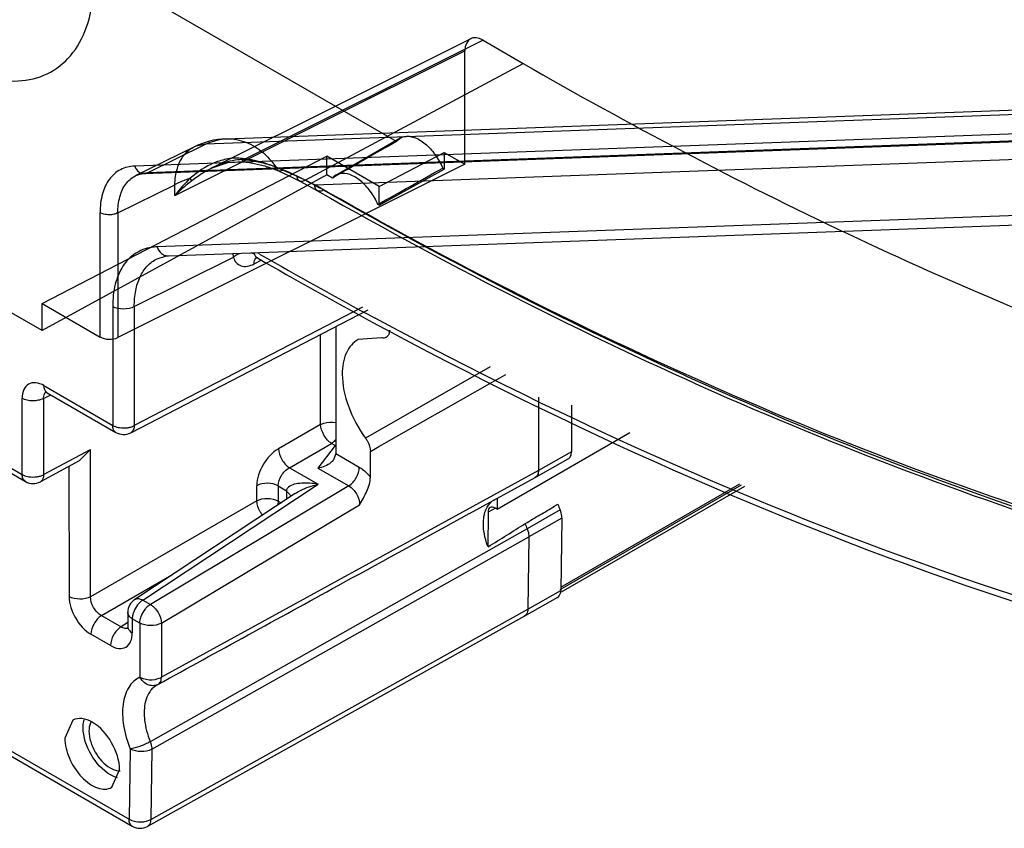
# Model space of a CAD drawing. Header units: millimetres. Extents: x 42 to 325, y 161 to 350.
# Tile 7 of 25: x 190 to 229, y 161 to 193. Entities that reach past the tile are written whole.
import ezdxf

# ---------------------------------------------------------------- set-up
doc = ezdxf.new("R2010")
doc.units = ezdxf.units.MM
doc.header["$LTSCALE"] = 33.284514
doc.layers.get('0').update_dxf_attribs({"linetype": 'CONTINUOUS'})

msp = doc.modelspace()

# ---------------------------------------------------------------- linework, layer by layer
at = {"color": 7}
for p, q in [((205.095, 188.185), (192.188, 195.636)), ((207.986, 192.182), (197.921, 187.155)), ((208.468, 192.123), (199.167, 187.478)), ((208.468, 192.123), (210.026, 191.224)), ((196.461, 186.071), (207.762, 191.715)), ((207.762, 187.294), (207.762, 191.715)), ((201.543, 186.668), (210.026, 191.224)), ((198.462, 188.283), (252.147, 190.249)), ((251.417, 190.045), (197.663, 188.076)), ((248.66, 189.194), (194.902, 187.225)), ((195.274, 186.929), (249.032, 188.898)), ((249.161, 188.932), (195.403, 186.962)), ((201.915, 186.493), (253.252, 188.373)), ((202.735, 186.867), (205.245, 188.317)), ((191.298, 180.813), (178.704, 188.084)), ((197.205, 187.966), (194.942, 186.85)), ((195.403, 186.962), (197.663, 188.076)), ((191.298, 181.868), (202.378, 187.606)), ((204.426, 186.423), (202.378, 187.606)), ((202.378, 186.88), (202.378, 187.606)), ((204.426, 186.423), (206.958, 187.758)), ((206.958, 187.758), (207.762, 187.294)), ((206.958, 187.758), (206.958, 187.109)), ((207.762, 187.294), (194.247, 180.545)), ((206.958, 187.109), (206.896, 187.145)), ((202.378, 186.88), (191.298, 180.813)), ((202.599, 186.753), (202.378, 186.88)), ((204.426, 185.697), (206.958, 187.109)), ((194.247, 185.403), (196.461, 186.494)), ((196.461, 186.071), (196.461, 186.494)), ((204.426, 185.697), (204.426, 186.423)), ((245.111, 185.884), (195.77, 184.076)), ((204.426, 185.697), (204.371, 185.729)), ((193.553, 180.566), (193.553, 185.41)), ((194.247, 185.403), (194.247, 180.545)), ((196.217, 183.722), (245.557, 185.529)), ((173.956, 184.776), (190.52, 175.213)), ((174.08, 184.501), (190.645, 174.938)), ((194.886, 181.75), (198.745, 183.682)), ((199.629, 183.669), (199.64, 183.662)), ((199.64, 183.662), (199.684, 183.643)), ((199.767, 183.82), (199.705, 183.85)), ((199.767, 183.799), (199.705, 183.835)), ((195.771, 183.614), (195.772, 183.614)), ((199.548, 183.41), (199.849, 183.566)), ((199.684, 183.643), (199.684, 183.643)), ((191.298, 181.868), (193.553, 180.566)), ((191.298, 180.813), (191.298, 181.868)), ((194.045, 181.754), (194.045, 177.125)), ((194.886, 181.75), (194.886, 177.121)), ((194.745, 176.838), (203.991, 181.626)), ((203.778, 181.726), (194.886, 177.121)), ((202.74, 180.978), (202.74, 176.024)), ((202.142, 177.158), (202.142, 180.668)), ((204.508, 180.536), (203.604, 180.463)), ((208.747, 179.398), (203.891, 176.625)), ((191.354, 178.173), (191.636, 178.314)), ((191.368, 178.671), (194.045, 177.125)), ((191.421, 178.429), (191.492, 178.396)), ((191.493, 178.396), (194.17, 176.851)), ((190.52, 175.213), (190.52, 178.181)), ((191.354, 178.173), (191.354, 175.205)), ((210.627, 178.22), (210.627, 175.37)), ((211.911, 177.916), (211.911, 176.092)), ((202.142, 177.158), (200.501, 176.211)), ((209.016, 173.864), (214.188, 176.85)), ((200.925, 175.477), (202.566, 176.424)), ((202.708, 176.342), (202.566, 176.424)), ((191.354, 175.205), (193.183, 176.19)), ((192.743, 175.745), (193.183, 176.19)), ((193.183, 170.45), (193.183, 176.19)), ((202.708, 176.342), (202.033, 175.464)), ((202.74, 176.024), (202.647, 175.778)), ((202.74, 176.024), (203.649, 175.494)), ((204.08, 175.109), (204.08, 176.112)), ((211.911, 176.092), (210.627, 175.37)), ((192.743, 175.745), (191.229, 174.93)), ((210.501, 175.094), (211.784, 175.816)), ((192.343, 175.529), (192.35, 170.458)), ((210.627, 175.37), (195.942, 167.315)), ((200.925, 175.477), (202.041, 174.832)), ((202.033, 175.464), (203.239, 174.768)), ((207.933, 173.686), (210.498, 175.093)), ((211.496, 170.824), (218.464, 174.847)), ((201.148, 174.47), (194.901, 170.342)), ((195.217, 170.322), (202.041, 174.832)), ((203.239, 174.768), (195.511, 170.153)), ((199.654, 174.186), (199.654, 174.776)), ((200.487, 174.767), (200.813, 174.579)), ((200.487, 174.767), (200.487, 174.177)), ((200.82, 174.357), (200.827, 174.538)), ((211.468, 170.733), (218.536, 174.813)), ((211.524, 170.636), (218.659, 174.755)), ((199.654, 174.186), (193.183, 170.45)), ((200.487, 174.177), (200.603, 174.11)), ((200.82, 174.253), (200.82, 174.357)), ((209.013, 174.279), (209.016, 173.864)), ((195.942, 169.423), (203.656, 174.029)), ((208.946, 173.905), (208.663, 173.742)), ((209.016, 173.864), (208.946, 173.905)), ((211.383, 173.778), (210.184, 173.093)), ((211.468, 173.827), (211.383, 173.778)), ((211.537, 173.51), (210.253, 172.778)), ((211.537, 173.51), (211.494, 170.689)), ((210.186, 173.094), (195.505, 164.805)), ((195.567, 164.511), (210.253, 172.778)), ((210.253, 172.778), (210.21, 169.96)), ((193.607, 169.716), (196.348, 171.298)), ((202.828, 170.887), (203.032, 170.999)), ((210.21, 169.96), (211.494, 170.689)), ((195.217, 170.322), (195.511, 170.153)), ((211.368, 170.422), (210.087, 169.695)), ((195.525, 161.773), (210.21, 169.96)), ((193.607, 169.716), (194.369, 169.276)), ((194.632, 169.841), (194.632, 169.284)), ((195.101, 169.427), (194.808, 169.596)), ((194.808, 169.596), (194.808, 169.04)), ((210.085, 169.694), (195.401, 161.507)), ((194.632, 169.45), (194.369, 169.276)), ((194.625, 169.206), (194.621, 169.195)), ((194.632, 169.284), (194.625, 169.206)), ((195.101, 169.427), (195.101, 167.319)), ((195.942, 169.423), (195.942, 167.315)), ((193.96, 168.55), (193.198, 168.99)), ((192.496, 165.64), (192.179, 164.947)), ((188.337, 165.45), (194.684, 161.786)), ((188.462, 165.176), (194.809, 161.511)), ((194.726, 164.524), (194.684, 161.786)), ((195.567, 164.511), (195.525, 161.773)), ((194.005, 163.027), (194.313, 163.715))]:
    msp.add_line(p, q, dxfattribs=at)
for points in [[(197.921, 187.155), (198.523, 187.367), (199.122, 187.396)], [(194.942, 186.85), (195.098, 186.906), (195.273, 186.929)], [(200.496, 187.037), (200.911, 186.845), (201.327, 186.639)], [(201.327, 186.639), (201.675, 186.455), (202.021, 186.263)], [(195.772, 183.614), (196.1, 183.712), (196.216, 183.722)], [(191.433, 178.433), (191.42, 178.432), (191.421, 178.429)]]:
    msp.add_lwpolyline(points, dxfattribs=at)
for centre, radius, start, end in [((198.576, 185.185), 3.1, 92.0915, 116.2376), ((193.666, 170.223), 18.24, 65.5159, 68.3186), ((193.659, 171.311), 17.263, 62.8261, 65.9734), ((193.091, 168.959), 19.628, 63.2842, 65.5166), ((193.147, 170.329), 18.37, 60.265, 62.8038), ((195.835, 182.255), 1.823, 92.031, 98.9842), ((290.057, 340.829), 181.137, 240.10201, 241.72896), ((291.378, 342.684), 183.58, 240.03462, 241.64044), ((194.47, 177.37), 0.6, 239.9806, 297.3799), ((194.469, 178.038), 1.014, 260.9987, 278.4243), ((194.48, 177.964), 0.94, 278.4514, 282.3294), ((190.945, 175.458), 0.6, 240.0006, 298.2973), ((190.945, 176.126), 1.014, 260.8096, 278.0358), ((190.955, 176.053), 0.941, 278.0392, 283.0885), ((209.243, 173.637), 0.682, 118.8469, 122.2572), ((219.374, 160.845), 15.443, 121.3451, 121.7397), ((216.162, 166.111), 9.275, 120.9991, 121.3235), ((214.31, 175.044), 3.092, 198.5853, 203.182), ((-225.639, 873.304), 824.553, 301.783537, 301.902108), ((213.152, 174.357), 3.226, 199.1056, 203.064), ((273.583, 172.382), 64.926, 179.68535, 179.9835), ((195.232, 169.841), 0.6, 123.4612, 180.0353), ((195.725, 169.541), 0.922, 159.2474, 163.8905), ((195.81, 169.507), 1.014, 141.9643, 159.1908), ((196.104, 169.338), 1.014, 141.9643, 159.1908), ((195.96, 166.677), 0.387, 116.0831, 118.773), ((195.109, 162.031), 0.6, 240.0006, 299.1412), ((195.119, 162.676), 0.997, 260.2728, 277.9906), ((195.13, 162.592), 0.913, 278.0204, 283.4234)]:
    msp.add_arc(centre, radius, start, end, dxfattribs=at)
for centre, major_axis, ratio, start_param, end_param in [((255.522, 232.594), (121.543, 68.942), 0.007557, -2.259238, -2.123198), ((208.469, 191.306), (-0.501, 0.867), 0.576654, -0.784781, 0.784798), ((270.23, 224.103), (121.543, 68.942), 0.007557, 2.132078, 2.156597), ((270.23, 224.103), (121.543, 68.942), 0.007557, -2.147716, -2.123198), ((193.906, 180.756), (0.5, -0.015), 0.556852, -2.339914, -0.804025), ((208.946, 173.579), (-0.2, 0.346), 0.577313, 5.497834, 7.068554)]:
    msp.add_ellipse(centre, major_axis=major_axis, ratio=ratio, start_param=start_param, end_param=end_param, dxfattribs=at)
for points, knots in [([(187.675, 191.308), (188.112, 191.056), (188.978, 190.663), (190.315, 190.46), (191.527, 190.734), (192.487, 191.495), (193.103, 192.642), (193.374, 194.072), (193.305, 195.711), (193.049, 196.841), (192.872, 197.42)], [0, 0, 0, 0, 0.134208, 0.250465, 0.354093, 0.45553, 0.566207, 0.693332, 0.838695, 1, 1, 1, 1]), ([(210.026, 191.224), (214.153, 188.841), (222.392, 184.497), (234.952, 179.204), (247.316, 175.336), (255.571, 173.689), (259.622, 173.134)], [0, 0, 0, 0, 0.269249, 0.525586, 0.769013, 1, 1, 1, 1]), ([(197.663, 188.076), (197.888, 188.189), (198.387, 188.331), (199.168, 188.229), (199.878, 187.827), (200.247, 187.409), (200.405, 187.173)], [0, 0, 0, 0, 0.239876, 0.47874, 0.729679, 1, 1, 1, 1]), ([(205.095, 188.185), (205.167, 188.277), (205.398, 188.422), (205.827, 188.357), (206.245, 188.095), (206.624, 187.679), (206.819, 187.332), (206.896, 187.145)], [0, 0, 0, 0, 0.145243, 0.307981, 0.511105, 0.748688, 1, 1, 1, 1]), ([(196.461, 186.494), (196.469, 186.71), (196.525, 187.113), (196.767, 187.638), (197.165, 187.992), (197.499, 188.071), (197.663, 188.076)], [0, 0, 0, 0, 0.295997, 0.550232, 0.775795, 1, 1, 1, 1]), ([(199.095, 187.517), (198.909, 187.538), (198.53, 187.526), (197.81, 187.314), (197.342, 186.988), (197.061, 186.747)], [0, 0, 0, 0, 0.252, 0.502468, 1, 1, 1, 1]), ([(199.167, 187.478), (199.163, 187.465), (199.156, 187.443), (199.143, 187.417), (199.134, 187.399), (199.116, 187.395), (199.108, 187.414), (199.098, 187.452), (199.096, 187.489), (199.095, 187.517)], [0, 0, 0, 0, 0.174766, 0.307996, 0.394816, 0.443454, 0.512636, 0.631539, 1, 1, 1, 1]), ([(200.405, 187.173), (200.274, 187.231), (199.998, 187.335), (199.559, 187.449), (199.252, 187.499), (199.095, 187.517)], [0, 0, 0, 0, 0.315832, 0.65087, 1, 1, 1, 1]), ([(194.901, 187.225), (194.71, 187.216), (194.324, 187.127), (193.867, 186.72), (193.601, 186.116), (193.554, 185.656), (193.553, 185.41)], [0, 0, 0, 0, 0.229512, 0.454384, 0.705224, 1, 1, 1, 1]), ([(194.902, 187.225), (194.921, 187.171), (194.978, 187.071), (195.103, 186.956), (195.259, 186.919), (195.36, 186.941), (195.403, 186.962)], [0, 0, 0, 0, 0.270685, 0.53336, 0.774422, 1, 1, 1, 1]), ([(199.167, 187.478), (199.048, 187.478), (198.792, 187.457), (198.395, 187.361), (197.974, 187.193), (197.545, 186.953), (197.269, 186.756), (197.13, 186.651)], [0, 0, 0, 0, 0.159587, 0.342345, 0.545501, 0.765991, 1, 1, 1, 1]), ([(199.122, 187.396), (199.289, 187.377), (199.612, 187.325), (200.073, 187.205), (200.361, 187.097), (200.496, 187.037)], [0, 0, 0, 0, 0.35312, 0.689064, 1, 1, 1, 1]), ([(199.167, 187.478), (199.348, 187.457), (199.703, 187.4), (200.212, 187.267), (200.535, 187.146), (200.688, 187.078)], [0, 0, 0, 0, 0.346975, 0.682089, 1, 1, 1, 1]), ([(200.687, 187.078), (200.636, 187.042), (200.531, 186.998), (200.431, 187.084), (200.411, 187.142), (200.405, 187.173)], [0, 0, 0, 0, 0.513049, 0.738936, 1, 1, 1, 1]), ([(194.247, 185.403), (194.246, 185.613), (194.286, 186.008), (194.511, 186.529), (194.906, 186.877), (195.238, 186.956), (195.403, 186.962)], [0, 0, 0, 0, 0.293324, 0.54483, 0.770468, 1, 1, 1, 1]), ([(197.061, 186.747), (196.99, 186.724), (196.851, 186.674), (196.651, 186.59), (196.523, 186.527), (196.461, 186.494)], [0, 0, 0, 0, 0.34418, 0.677823, 1, 1, 1, 1]), ([(197.13, 186.651), (197.126, 186.657), (197.104, 186.69), (197.08, 186.721), (197.061, 186.747)], [0, 0, 0, 0, 0.194103, 1, 1, 1, 1]), ([(201.543, 186.668), (201.516, 186.652), (201.468, 186.629), (201.406, 186.62), (201.368, 186.624), (201.343, 186.631), (201.32, 186.642), (201.29, 186.662), (201.258, 186.702), (201.235, 186.76), (201.227, 186.803), (201.226, 186.823)], [0, 0, 0, 0, 0.212532, 0.350768, 0.411823, 0.468783, 0.524899, 0.583382, 0.711701, 0.862641, 1, 1, 1, 1]), ([(204.371, 185.729), (204.294, 185.911), (204.101, 186.247), (203.728, 186.65), (203.32, 186.905), (202.902, 186.973), (202.672, 186.84), (202.599, 186.753)], [0, 0, 0, 0, 0.25129, 0.488273, 0.691386, 0.854939, 1, 1, 1, 1]), ([(197.13, 186.651), (197.051, 186.591), (196.897, 186.469), (196.674, 186.275), (196.532, 186.14), (196.461, 186.071)], [0, 0, 0, 0, 0.33507, 0.666386, 1, 1, 1, 1]), ([(250.031, 168.962), (244.744, 169.718), (233.91, 172.148), (217.777, 178.104), (207.213, 183.465), (201.915, 186.493)], [0, 0, 0, 0, 0.311244, 0.644407, 1, 1, 1, 1]), ([(202.258, 186.281), (202.239, 186.27), (202.197, 186.252), (202.132, 186.237), (202.077, 186.24), (202.04, 186.252), (202.015, 186.265), (201.993, 186.281), (201.965, 186.31), (201.937, 186.358), (201.919, 186.424), (201.915, 186.471), (201.915, 186.493)], [0, 0, 0, 0, 0.126106, 0.266909, 0.387989, 0.443049, 0.495483, 0.548108, 0.60375, 0.727095, 0.871142, 1, 1, 1, 1]), ([(202.021, 186.263), (207.361, 183.21), (218.014, 177.808), (234.276, 171.822), (245.194, 169.393), (250.516, 168.643)], [0, 0, 0, 0, 0.355787, 0.689146, 1, 1, 1, 1]), ([(250.73, 168.673), (245.405, 169.421), (234.492, 171.849), (218.237, 177.833), (207.595, 183.23), (202.258, 186.281)], [0, 0, 0, 0, 0.311134, 0.644282, 1, 1, 1, 1]), ([(194.247, 185.403), (194.198, 185.376), (194.083, 185.338), (193.898, 185.317), (193.714, 185.342), (193.6, 185.382), (193.553, 185.41)], [0, 0, 0, 0, 0.232387, 0.502171, 0.770665, 1, 1, 1, 1]), ([(195.55, 184.055), (195.329, 184.02), (194.891, 183.857), (194.391, 183.331), (194.099, 182.598), (194.045, 182.047), (194.045, 181.754)], [0, 0, 0, 0, 0.224001, 0.451397, 0.706171, 1, 1, 1, 1]), ([(195.771, 184.076), (195.806, 183.978), (195.896, 183.841), (196.07, 183.736), (196.168, 183.722), (196.215, 183.723)], [0, 0, 0, 0, 0.521832, 0.76806, 1, 1, 1, 1]), ([(198.745, 183.682), (198.762, 183.696), (198.837, 183.754), (198.923, 183.798), (198.992, 183.823)], [0, 0, 0, 0, 0.229114, 1, 1, 1, 1]), ([(198.745, 183.682), (198.767, 183.603), (198.836, 183.456), (199.12, 183.262), (199.397, 183.332), (199.548, 183.41)], [0, 0, 0, 0, 0.251095, 0.478759, 1, 1, 1, 1]), ([(199.429, 183.853), (199.442, 183.85), (199.491, 183.837), (199.539, 183.818), (199.571, 183.799)], [0, 0, 0, 0, 0.269016, 1, 1, 1, 1]), ([(199.548, 183.411), (199.548, 183.437), (199.559, 183.532), (199.603, 183.631), (199.658, 183.674)], [0, 0, 0, 0, 0.272152, 1, 1, 1, 1]), ([(199.642, 183.675), (199.617, 183.699), (199.59, 183.741), (199.575, 183.787), (199.571, 183.799)], [0, 0, 0, 0, 0.732414, 1, 1, 1, 1]), ([(194.886, 181.75), (194.885, 181.96), (194.916, 182.359), (195.082, 182.906), (195.365, 183.343), (195.631, 183.543), (195.772, 183.613)], [0, 0, 0, 0, 0.291119, 0.550114, 0.782096, 1, 1, 1, 1]), ([(194.886, 181.75), (194.76, 181.68), (194.465, 181.624), (194.17, 181.682), (194.045, 181.754)], [0, 0, 0, 0, 0.501142, 1, 1, 1, 1]), ([(204.177, 181.136), (211.814, 177.016), (226.986, 170.185), (243.202, 166.216), (251.024, 165.243)], [0, 0, 0, 0, 0.524003, 1, 1, 1, 1]), ([(250.674, 165.594), (242.929, 166.557), (226.869, 170.48), (211.834, 177.227), (204.262, 181.298)], [0, 0, 0, 0, 0.475839, 1, 1, 1, 1]), ([(204.822, 180.827), (204.822, 180.769), (204.808, 180.661), (204.735, 180.573), (204.693, 180.55)], [0, 0, 0, 0, 0.551133, 1, 1, 1, 1]), ([(203.604, 180.463), (203.506, 180.409), (203.321, 180.26), (203.044, 179.818), (202.984, 179.403), (202.984, 179.122)], [0, 0, 0, 0, 0.218419, 0.451971, 1, 1, 1, 1]), ([(204.693, 180.55), (204.68, 180.543), (204.622, 180.519), (204.554, 180.523), (204.508, 180.536)], [0, 0, 0, 0, 0.23467, 1, 1, 1, 1]), ([(202.984, 179.122), (202.984, 178.695), (203.181, 177.801), (203.614, 177.004), (203.892, 176.626)], [0, 0, 0, 0, 0.475937, 1, 1, 1, 1]), ([(191.368, 178.671), (191.269, 178.728), (191.071, 178.81), (190.75, 178.762), (190.548, 178.509), (190.52, 178.296), (190.52, 178.181)], [0, 0, 0, 0, 0.275392, 0.49998, 0.724586, 1, 1, 1, 1]), ([(191.354, 178.173), (191.353, 178.201), (191.357, 178.296), (191.403, 178.397), (191.459, 178.436)], [0, 0, 0, 0, 0.292586, 1, 1, 1, 1]), ([(191.424, 178.463), (191.414, 178.478), (191.381, 178.542), (191.368, 178.616), (191.368, 178.671)], [0, 0, 0, 0, 0.235703, 1, 1, 1, 1]), ([(191.086, 178.09), (191.034, 178.083), (190.842, 178.07), (190.642, 178.111), (190.52, 178.181)], [0, 0, 0, 0, 0.269625, 1, 1, 1, 1]), ([(191.354, 178.173), (191.336, 178.163), (191.25, 178.124), (191.158, 178.101), (191.086, 178.09)], [0, 0, 0, 0, 0.221233, 1, 1, 1, 1]), ([(202.142, 177.158), (202.183, 177.181), (202.374, 177.255), (202.588, 177.263), (202.742, 177.233)], [0, 0, 0, 0, 0.231187, 1, 1, 1, 1]), ([(202.566, 176.424), (202.443, 176.5), (202.25, 176.731), (202.147, 177.014), (202.142, 177.158)], [0, 0, 0, 0, 0.50001, 1, 1, 1, 1]), ([(194.169, 176.851), (194.129, 176.874), (194.059, 176.962), (194.045, 177.068), (194.045, 177.125)], [0, 0, 0, 0, 0.44989, 1, 1, 1, 1]), ([(194.045, 177.125), (194.064, 177.115), (194.148, 177.073), (194.24, 177.048), (194.311, 177.036)], [0, 0, 0, 0, 0.231211, 1, 1, 1, 1]), ([(194.681, 177.046), (194.7, 177.05), (194.77, 177.068), (194.839, 177.095), (194.886, 177.121)], [0, 0, 0, 0, 0.264811, 1, 1, 1, 1]), ([(194.886, 177.121), (194.884, 177.061), (194.866, 176.95), (194.789, 176.86), (194.745, 176.838)], [0, 0, 0, 0, 0.550379, 1, 1, 1, 1]), ([(202.743, 176.579), (202.729, 176.563), (202.676, 176.505), (202.615, 176.454), (202.566, 176.424)], [0, 0, 0, 0, 0.264744, 1, 1, 1, 1]), ([(203.892, 176.626), (203.921, 176.587), (204.019, 176.432), (204.079, 176.247), (204.08, 176.112)], [0, 0, 0, 0, 0.26445, 1, 1, 1, 1]), ([(200.501, 176.211), (200.252, 176.067), (199.853, 175.624), (199.654, 175.059), (199.654, 174.776)], [0, 0, 0, 0, 0.504309, 1, 1, 1, 1]), ([(200.501, 176.211), (200.506, 176.066), (200.61, 175.784), (200.802, 175.553), (200.925, 175.477)], [0, 0, 0, 0, 0.500002, 1, 1, 1, 1]), ([(211.784, 175.816), (211.825, 175.839), (211.896, 175.927), (211.911, 176.034), (211.911, 176.092)], [0, 0, 0, 0, 0.449338, 1, 1, 1, 1]), ([(200.487, 174.767), (200.487, 174.908), (200.591, 175.192), (200.798, 175.408), (200.925, 175.477)], [0, 0, 0, 0, 0.493205, 1, 1, 1, 1]), ([(203.239, 174.768), (203.361, 174.843), (203.553, 175.07), (203.649, 175.352), (203.649, 175.494)], [0, 0, 0, 0, 0.502235, 1, 1, 1, 1]), ([(203.649, 175.494), (203.687, 175.471), (203.849, 175.365), (203.987, 175.225), (204.08, 175.109)], [0, 0, 0, 0, 0.232327, 1, 1, 1, 1]), ([(210.627, 175.369), (210.627, 175.312), (210.612, 175.205), (210.541, 175.117), (210.501, 175.094)], [0, 0, 0, 0, 0.551673, 1, 1, 1, 1]), ([(190.645, 174.938), (190.604, 174.962), (190.535, 175.049), (190.52, 175.156), (190.52, 175.213)], [0, 0, 0, 0, 0.449976, 1, 1, 1, 1]), ([(190.52, 175.213), (190.539, 175.202), (190.622, 175.161), (190.712, 175.136), (190.783, 175.124)], [0, 0, 0, 0, 0.231358, 1, 1, 1, 1]), ([(191.168, 175.136), (191.185, 175.14), (191.249, 175.157), (191.311, 175.181), (191.354, 175.205)], [0, 0, 0, 0, 0.263623, 1, 1, 1, 1]), ([(191.354, 175.205), (191.354, 175.174), (191.347, 175.072), (191.293, 174.964), (191.229, 174.93)], [0, 0, 0, 0, 0.298537, 1, 1, 1, 1]), ([(200.487, 174.767), (200.365, 174.838), (200.073, 174.896), (199.78, 174.844), (199.654, 174.776)], [0, 0, 0, 0, 0.495895, 1, 1, 1, 1]), ([(202.041, 174.832), (201.832, 174.868), (201.519, 174.893), (201.129, 174.844), (200.953, 174.775), (200.89, 174.72)], [0, 0, 0, 0, 0.539716, 0.78689, 1, 1, 1, 1]), ([(203.656, 174.029), (203.759, 174.203), (203.953, 174.538), (204.08, 174.922), (204.08, 175.109)], [0, 0, 0, 0, 0.519898, 1, 1, 1, 1]), ([(200.89, 174.72), (200.879, 174.71), (200.841, 174.672), (200.815, 174.619), (200.813, 174.579)], [0, 0, 0, 0, 0.265822, 1, 1, 1, 1]), ([(200.969, 174.388), (200.963, 174.402), (200.928, 174.463), (200.872, 174.51), (200.827, 174.538)], [0, 0, 0, 0, 0.226779, 1, 1, 1, 1]), ([(201.148, 174.47), (201.216, 174.515), (201.498, 174.673), (201.807, 174.777), (202.041, 174.832)], [0, 0, 0, 0, 0.253141, 1, 1, 1, 1]), ([(203.239, 174.768), (203.366, 174.697), (203.567, 174.466), (203.66, 174.175), (203.656, 174.029)], [0, 0, 0, 0, 0.49872, 1, 1, 1, 1]), ([(199.654, 174.186), (199.78, 174.254), (200.072, 174.307), (200.364, 174.248), (200.487, 174.177)], [0, 0, 0, 0, 0.50223, 1, 1, 1, 1]), ([(199.88, 173.631), (199.847, 173.672), (199.733, 173.838), (199.659, 174.037), (199.654, 174.186)], [0, 0, 0, 0, 0.263056, 1, 1, 1, 1]), ([(200.487, 174.177), (200.487, 174.164), (200.485, 174.109), (200.476, 174.055), (200.466, 174.014)], [0, 0, 0, 0, 0.236368, 1, 1, 1, 1]), ([(208.541, 173.739), (208.554, 173.78), (208.609, 173.93), (208.702, 174.069), (208.79, 174.146)], [0, 0, 0, 0, 0.269205, 1, 1, 1, 1]), ([(208.48, 173.294), (208.48, 173.334), (208.485, 173.484), (208.509, 173.634), (208.541, 173.739)], [0, 0, 0, 0, 0.265016, 1, 1, 1, 1]), ([(210.113, 173.298), (210.208, 173.355), (210.395, 173.473), (210.68, 173.642), (210.968, 173.803), (211.155, 173.921), (211.25, 173.979)], [0, 0, 0, 0, 0.25164, 0.50099, 0.748532, 1, 1, 1, 1]), ([(211.537, 173.51), (211.537, 173.535), (211.531, 173.644), (211.5, 173.75), (211.468, 173.827)], [0, 0, 0, 0, 0.230607, 1, 1, 1, 1]), ([(208.657, 172.401), (208.638, 172.452), (208.569, 172.652), (208.52, 172.859), (208.499, 173.014)], [0, 0, 0, 0, 0.258868, 1, 1, 1, 1]), ([(210.186, 173.094), (210.197, 173.067), (210.233, 172.966), (210.253, 172.858), (210.25, 172.779)], [0, 0, 0, 0, 0.268419, 1, 1, 1, 1]), ([(193.183, 170.45), (193.057, 170.382), (192.765, 170.329), (192.473, 170.387), (192.35, 170.458)], [0, 0, 0, 0, 0.502245, 1, 1, 1, 1]), ([(192.35, 170.458), (192.35, 170.168), (192.548, 169.594), (192.946, 169.135), (193.198, 168.99)], [0, 0, 0, 0, 0.500008, 1, 1, 1, 1]), ([(193.607, 169.716), (193.479, 169.785), (193.274, 170.013), (193.179, 170.304), (193.183, 170.45)], [0, 0, 0, 0, 0.499994, 1, 1, 1, 1]), ([(194.901, 170.342), (194.942, 170.369), (195.058, 170.391), (195.164, 170.351), (195.217, 170.322)], [0, 0, 0, 0, 0.446844, 1, 1, 1, 1]), ([(195.217, 170.322), (195.199, 170.311), (195.122, 170.257), (195.056, 170.189), (195.011, 170.132)], [0, 0, 0, 0, 0.232336, 1, 1, 1, 1]), ([(195.305, 169.963), (195.32, 169.982), (195.381, 170.054), (195.452, 170.117), (195.511, 170.153)], [0, 0, 0, 0, 0.265623, 1, 1, 1, 1]), ([(195.511, 170.153), (195.635, 170.078), (195.832, 169.85), (195.938, 169.567), (195.942, 169.423)], [0, 0, 0, 0, 0.501133, 1, 1, 1, 1]), ([(210.21, 169.96), (210.209, 169.931), (210.201, 169.833), (210.148, 169.729), (210.087, 169.695)], [0, 0, 0, 0, 0.294897, 1, 1, 1, 1]), ([(193.607, 169.716), (193.485, 169.64), (193.294, 169.414), (193.198, 169.132), (193.198, 168.99)], [0, 0, 0, 0, 0.50224, 1, 1, 1, 1]), ([(194.808, 169.596), (194.79, 169.606), (194.73, 169.646), (194.677, 169.701), (194.654, 169.748)], [0, 0, 0, 0, 0.277107, 1, 1, 1, 1]), ([(194.839, 169.797), (194.834, 169.78), (194.817, 169.714), (194.808, 169.646), (194.808, 169.596)], [0, 0, 0, 0, 0.264695, 1, 1, 1, 1]), ([(195.101, 169.427), (195.101, 169.448), (195.107, 169.541), (195.131, 169.632), (195.156, 169.698)], [0, 0, 0, 0, 0.231358, 1, 1, 1, 1]), ([(194.369, 169.276), (194.247, 169.201), (194.055, 168.974), (193.96, 168.692), (193.96, 168.55)], [0, 0, 0, 0, 0.502243, 1, 1, 1, 1]), ([(194.576, 169.216), (194.56, 169.215), (194.487, 169.217), (194.417, 169.246), (194.369, 169.276)], [0, 0, 0, 0, 0.225226, 1, 1, 1, 1]), ([(194.656, 169.191), (194.663, 169.176), (194.702, 169.115), (194.76, 169.067), (194.808, 169.039)], [0, 0, 0, 0, 0.235678, 1, 1, 1, 1]), ([(195.942, 169.423), (195.816, 169.352), (195.521, 169.297), (195.226, 169.355), (195.101, 169.427)], [0, 0, 0, 0, 0.501127, 1, 1, 1, 1]), ([(193.96, 168.55), (194.059, 168.493), (194.257, 168.41), (194.578, 168.459), (194.78, 168.712), (194.808, 168.925), (194.808, 169.04)], [0, 0, 0, 0, 0.275392, 0.49998, 0.724587, 1, 1, 1, 1]), ([(195.101, 167.319), (194.925, 167.233), (194.601, 166.916), (194.404, 166.221), (194.442, 165.391), (194.609, 164.817), (194.726, 164.524)], [0, 0, 0, 0, 0.192826, 0.418239, 0.69004, 1, 1, 1, 1]), ([(195.789, 167.025), (195.734, 166.998), (195.604, 166.97), (195.333, 167.031), (195.17, 167.193), (195.101, 167.319)], [0, 0, 0, 0, 0.228538, 0.471044, 1, 1, 1, 1]), ([(195.101, 167.319), (195.142, 167.296), (195.332, 167.216), (195.548, 167.205), (195.704, 167.233)], [0, 0, 0, 0, 0.229126, 1, 1, 1, 1]), ([(195.704, 167.233), (195.726, 167.237), (195.808, 167.255), (195.888, 167.285), (195.942, 167.315)], [0, 0, 0, 0, 0.265698, 1, 1, 1, 1]), ([(195.806, 167.034), (195.82, 167.041), (195.877, 167.077), (195.912, 167.141), (195.926, 167.19)], [0, 0, 0, 0, 0.234658, 1, 1, 1, 1]), ([(195.516, 166.793), (195.475, 166.74), (195.318, 166.479), (195.271, 166.165), (195.271, 165.93)], [0, 0, 0, 0, 0.22364, 1, 1, 1, 1]), ([(195.773, 167.017), (195.699, 166.976), (195.608, 166.904), (195.534, 166.817), (195.516, 166.793)], [0, 0, 0, 0, 0.74336, 1, 1, 1, 1]), ([(193.25, 165.561), (193.126, 165.633), (192.877, 165.737), (192.599, 165.698), (192.496, 165.64)], [0, 0, 0, 0, 0.550889, 1, 1, 1, 1]), ([(192.893, 165.352), (192.893, 165.378), (192.895, 165.478), (192.91, 165.579), (192.929, 165.65)], [0, 0, 0, 0, 0.262975, 1, 1, 1, 1]), ([(195.271, 165.93), (195.271, 165.841), (195.294, 165.456), (195.398, 165.08), (195.507, 164.806)], [0, 0, 0, 0, 0.232192, 1, 1, 1, 1]), ([(193.957, 163.512), (193.641, 163.693), (193.142, 164.268), (192.893, 164.987), (192.893, 165.352)], [0, 0, 0, 0, 0.499703, 1, 1, 1, 1]), ([(193.214, 165.605), (193.199, 165.579), (193.141, 165.458), (193.122, 165.322), (193.122, 165.219)], [0, 0, 0, 0, 0.22671, 1, 1, 1, 1]), ([(194.313, 163.715), (194.313, 164.08), (194.064, 164.8), (193.566, 165.377), (193.25, 165.561)], [0, 0, 0, 0, 0.499767, 1, 1, 1, 1]), ([(192.179, 164.947), (192.179, 164.677), (192.328, 164.117), (192.713, 163.523), (193.123, 163.161), (193.436, 162.992), (193.741, 162.932), (193.93, 162.983), (194.005, 163.027)], [0, 0, 0, 0, 0.270218, 0.561797, 0.69589, 0.813399, 0.912914, 1, 1, 1, 1]), ([(193.122, 165.219), (193.122, 164.935), (193.316, 164.374), (193.704, 163.925), (193.95, 163.782)], [0, 0, 0, 0, 0.499767, 1, 1, 1, 1]), ([(195.507, 164.806), (195.379, 164.732), (195.123, 164.623), (194.855, 164.538), (194.726, 164.524)], [0, 0, 0, 0, 0.532278, 1, 1, 1, 1]), ([(195.567, 164.511), (195.441, 164.441), (195.145, 164.387), (194.85, 164.45), (194.726, 164.524)], [0, 0, 0, 0, 0.499536, 1, 1, 1, 1]), ([(195.505, 164.805), (195.515, 164.78), (195.549, 164.685), (195.569, 164.584), (195.569, 164.51)], [0, 0, 0, 0, 0.266795, 1, 1, 1, 1]), ([(193.95, 163.782), (193.982, 163.763), (194.1, 163.702), (194.235, 163.665), (194.332, 163.667)], [0, 0, 0, 0, 0.276853, 1, 1, 1, 1]), ([(194.23, 163.397), (194.208, 163.403), (194.113, 163.432), (194.023, 163.475), (193.957, 163.512)], [0, 0, 0, 0, 0.236808, 1, 1, 1, 1]), ([(194.809, 161.511), (194.768, 161.535), (194.699, 161.623), (194.684, 161.729), (194.684, 161.786)], [0, 0, 0, 0, 0.449976, 1, 1, 1, 1]), ([(194.684, 161.786), (194.703, 161.775), (194.787, 161.731), (194.879, 161.705), (194.95, 161.693)], [0, 0, 0, 0, 0.231845, 1, 1, 1, 1]), ([(195.342, 161.704), (195.359, 161.708), (195.422, 161.725), (195.483, 161.75), (195.525, 161.773)], [0, 0, 0, 0, 0.263965, 1, 1, 1, 1]), ([(195.525, 161.773), (195.525, 161.744), (195.517, 161.645), (195.463, 161.541), (195.401, 161.507)], [0, 0, 0, 0, 0.295039, 1, 1, 1, 1])]:
    msp.add_open_spline(points, degree=3, knots=knots, dxfattribs=at)
for points in [[(197.061, 186.747), (196.843, 186.54), (196.642, 186.312), (196.461, 186.071)], [(198.727, 183.813), (198.729, 183.769), (198.736, 183.725), (198.745, 183.682)], [(199.684, 183.644), (199.669, 183.652), (199.655, 183.663), (199.642, 183.675)], [(204.08, 176.112), (205.838, 177.114), (207.6, 178.111), (209.359, 179.111)], [(191.493, 178.396), (191.465, 178.412), (191.441, 178.437), (191.424, 178.463)], [(202.544, 175.674), (202.402, 175.556), (202.216, 175.487), (202.033, 175.464)], [(202.647, 175.778), (202.617, 175.74), (202.582, 175.705), (202.544, 175.674)], [(200.827, 174.538), (200.832, 174.549), (200.825, 174.567), (200.814, 174.572)], [(208.663, 173.742), (208.663, 173.408), (208.659, 173.073), (208.658, 172.739)], [(203.031, 170.999), (204.664, 171.895), (206.298, 172.791), (207.931, 173.686)], [(208.499, 173.014), (208.487, 173.107), (208.48, 173.201), (208.48, 173.294)], [(195.806, 167.034), (198.146, 168.318), (200.486, 169.603), (202.827, 170.887)], [(211.482, 170.593), (211.49, 170.624), (211.493, 170.657), (211.494, 170.689)], [(211.368, 170.421), (211.393, 170.436), (211.415, 170.456), (211.433, 170.479)], [(211.433, 170.479), (211.457, 170.513), (211.473, 170.553), (211.482, 170.593)], [(194.654, 169.748), (194.64, 169.776), (194.632, 169.809), (194.632, 169.841)], [(194.63, 169.227), (194.612, 169.221), (194.594, 169.217), (194.576, 169.216)], [(194.632, 169.284), (194.632, 169.252), (194.641, 169.22), (194.656, 169.191)], [(195.926, 167.19), (195.937, 167.23), (195.942, 167.273), (195.942, 167.315)]]:
    msp.add_open_spline(points, degree=3, dxfattribs=at)

doc.saveas('drawing.dxf')
